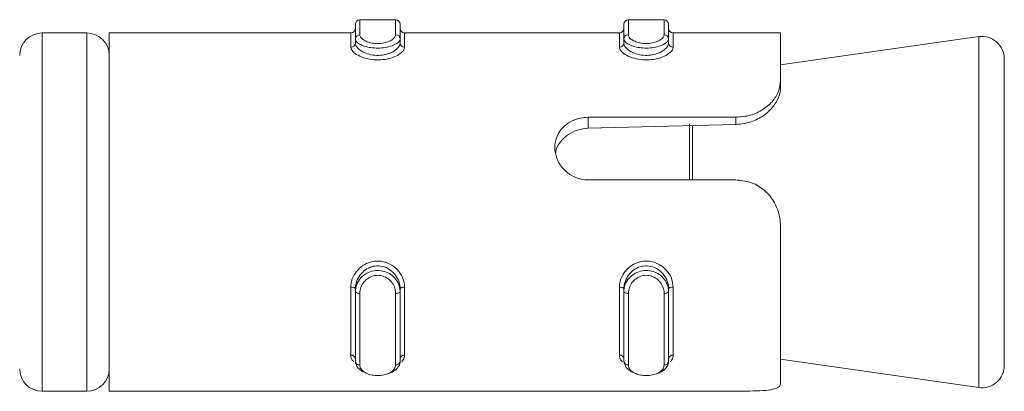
# Model space of a CAD drawing. Header units: millimetres. Extents: x -167 to 576, y -740 to -71.
# Tile 19 of 21: x 240 to 262, y -186 to -178. Entities that reach past the tile are written whole.
import ezdxf

# ---------------------------------------------------------------- set-up
doc = ezdxf.new("R2010")
doc.units = ezdxf.units.MM

msp = doc.modelspace()

# ---------------------------------------------------------------- linework, layer by layer
at = {"color": 7, "linetype": 'Continuous', "lineweight": 15}
for p, q in [((247.917, -178.454), (247.917, -178.125)), ((248.817, -178.025), (248.017, -178.025)), ((248.917, -178.125), (248.917, -178.454)), ((253.917, -178.454), (253.917, -178.125)), ((254.817, -178.025), (254.017, -178.025)), ((254.917, -178.125), (254.917, -178.454)), ((241.917, -178.321), (240.917, -178.321)), ((247.817, -178.321), (242.417, -178.321)), ((242.417, -178.321), (242.417, -186.321)), ((253.817, -178.321), (249.017, -178.321)), ((257.417, -178.321), (255.017, -178.321)), ((257.417, -178.321), (257.417, -179.391)), ((261.847, -178.403), (257.417, -179.036)), ((247.917, -178.546), (247.917, -178.454)), ((248.917, -178.546), (248.917, -178.454)), ((253.917, -178.546), (253.917, -178.454)), ((254.917, -178.546), (254.917, -178.454)), ((262.417, -178.898), (262.417, -185.745)), ((257.417, -179.391), (257.417, -179.536)), ((253.123, -180.204), (256.417, -180.204)), ((253.123, -180.204), (253.123, -180.449)), ((256.417, -180.362), (253.123, -180.449)), ((256.417, -180.204), (256.417, -180.362)), ((256.417, -181.603), (253.123, -181.603)), ((257.417, -182.655), (257.417, -186.145)), ((247.817, -185.514), (247.817, -183.995)), ((247.917, -184.037), (247.917, -184.095)), ((247.917, -185.653), (247.917, -184.095)), ((248.017, -184.136), (248.017, -185.733)), ((248.817, -185.733), (248.817, -184.136)), ((248.917, -184.037), (248.917, -184.095)), ((248.917, -184.095), (248.917, -185.653)), ((249.017, -183.995), (249.017, -185.514)), ((253.817, -185.514), (253.817, -183.995)), ((253.917, -184.037), (253.917, -184.095)), ((253.917, -185.653), (253.917, -184.095)), ((254.017, -184.136), (254.017, -185.733)), ((254.817, -185.733), (254.817, -184.136)), ((254.917, -184.037), (254.917, -184.095)), ((254.917, -184.095), (254.917, -185.653)), ((255.017, -183.995), (255.017, -185.514)), ((257.417, -185.607), (261.847, -186.24)), ((240.917, -186.321), (241.917, -186.321)), ((242.417, -186.321), (252.698, -186.321)), ((253.123, -186.319), (256.417, -186.319))]:
    msp.add_line(p, q, dxfattribs=at)
at = {"color": 8, "linetype": 'Continuous', "lineweight": 15}
for p, q in [((248.017, -178.025), (248.017, -178.362)), ((248.817, -178.362), (248.817, -178.025)), ((254.017, -178.025), (254.017, -178.362)), ((254.817, -178.362), (254.817, -178.025)), ((240.917, -178.321), (240.917, -186.321)), ((241.917, -186.321), (241.917, -178.321)), ((247.817, -178.638), (247.817, -178.321)), ((249.017, -178.321), (249.017, -178.638)), ((253.817, -178.638), (253.817, -178.321)), ((255.017, -178.321), (255.017, -178.638)), ((261.847, -186.24), (261.847, -178.403)), ((255.382, -181.603), (255.382, -180.351)), ((255.453, -180.385), (255.453, -181.603))]:
    msp.add_line(p, q, dxfattribs=at)
at = {"color": 7, "linetype": 'Continuous', "lineweight": 15, "flags": 128}
for points in [[(247.917, -184.037), (247.916, -184.028), (247.91, -184.021), (247.901, -184.013), (247.888, -184.007), (247.873, -184.002), (247.856, -183.998), (247.837, -183.996), (247.817, -183.995)], [(248.017, -184.136), (247.998, -184.135), (247.979, -184.133), (247.962, -184.129), (247.947, -184.124), (247.934, -184.118), (247.925, -184.111), (247.919, -184.103), (247.917, -184.095)], [(248.917, -184.095), (248.916, -184.103), (248.91, -184.111), (248.901, -184.118), (248.888, -184.124), (248.873, -184.129), (248.856, -184.133), (248.837, -184.135), (248.817, -184.136)], [(249.017, -183.995), (248.998, -183.996), (248.979, -183.998), (248.962, -184.002), (248.947, -184.007), (248.934, -184.013), (248.925, -184.021), (248.919, -184.028), (248.917, -184.037)], [(253.917, -184.037), (253.916, -184.028), (253.91, -184.021), (253.901, -184.013), (253.888, -184.007), (253.873, -184.002), (253.856, -183.998), (253.837, -183.996), (253.817, -183.995)], [(254.017, -184.136), (253.998, -184.135), (253.979, -184.133), (253.962, -184.129), (253.947, -184.124), (253.934, -184.118), (253.925, -184.111), (253.919, -184.103), (253.917, -184.095)], [(254.917, -184.095), (254.916, -184.103), (254.91, -184.111), (254.901, -184.118), (254.888, -184.124), (254.873, -184.129), (254.856, -184.133), (254.837, -184.135), (254.817, -184.136)], [(255.017, -183.995), (254.998, -183.996), (254.979, -183.998), (254.962, -184.002), (254.947, -184.007), (254.934, -184.013), (254.925, -184.021), (254.919, -184.028), (254.917, -184.037)], [(248.202, -185.931), (248.193, -185.93), (248.065, -185.874), (247.969, -185.793), (247.921, -185.689), (247.917, -185.653), (247.917, -185.653), (247.917, -185.653)], [(254.202, -185.931), (254.193, -185.93), (254.065, -185.874), (253.969, -185.793), (253.921, -185.689), (253.917, -185.653), (253.917, -185.653), (253.917, -185.653)]]:
    msp.add_lwpolyline(points, dxfattribs=at)
at = {"color": 7, "linetype": 'Continuous', "lineweight": 15}
for centre, radius, start, end in [((248.017, -178.125), 0.1, 90, 180), ((248.817, -178.125), 0.1, 0, 90), ((254.017, -178.125), 0.1, 90, 180), ((254.817, -178.125), 0.1, 0, 90), ((240.917, -178.821), 0.5, 90, 180), ((241.917, -178.821), 0.5, 0, 90), ((247.817, -178.221), 0.1, 270, 0), ((248.013, -178.458), 0.0961, 87.5956, 177.358), ((248.821, -178.458), 0.0961, 2.642, 92.4044), ((249.017, -178.221), 0.1, 180, 270), ((253.817, -178.221), 0.1, 270, 0), ((254.013, -178.458), 0.0961, 87.5922, 177.3614), ((254.821, -178.458), 0.0961, 2.642, 92.4044), ((255.017, -178.221), 0.1, 180, 270), ((261.917, -178.898), 0.5, 0, 98.1301), ((247.821, -178.542), 0.0963, 267.7376, 357.5378), ((249.014, -178.542), 0.0963, 182.4622, 272.2624), ((253.821, -178.542), 0.0963, 267.7376, 357.5378), ((255.014, -178.542), 0.0963, 182.4613, 272.2633), ((247.827, -185.606), 0.0916, 7.1234, 95.6779), ((248.009, -185.642), 0.0919, 186.7961, 275.4722), ((248.826, -185.642), 0.0919, 264.5278, 353.2039), ((249.008, -185.606), 0.0916, 84.3221, 172.8766), ((253.827, -185.606), 0.0916, 7.1234, 95.6779), ((254.009, -185.642), 0.0919, 186.7925, 275.4757), ((254.826, -185.642), 0.0919, 264.5278, 353.2039), ((255.008, -185.606), 0.0916, 84.3212, 172.8776), ((240.917, -185.821), 0.5, 180, 270), ((241.917, -185.821), 0.5, 270, 0), ((261.917, -185.745), 0.5, 261.8699, 0)]:
    msp.add_arc(centre, radius, start, end, dxfattribs=at)
for points, knots in [([(248.017, -178.362), (248.018, -178.369), (248.02, -178.395), (248.051, -178.442), (248.128, -178.496), (248.233, -178.536), (248.357, -178.558), (248.491, -178.557), (248.622, -178.531), (248.73, -178.484), (248.803, -178.424), (248.813, -178.383), (248.817, -178.362)], [0, 0, 0, 0, 0.037285, 0.149826, 0.256281, 0.356425, 0.453449, 0.55321, 0.659991, 0.772421, 0.885912, 1, 1, 1, 1]), ([(254.017, -178.362), (254.018, -178.369), (254.02, -178.395), (254.051, -178.442), (254.128, -178.496), (254.233, -178.536), (254.357, -178.558), (254.491, -178.557), (254.622, -178.531), (254.73, -178.484), (254.803, -178.424), (254.813, -178.383), (254.817, -178.362)], [0, 0, 0, 0, 0.037285, 0.149826, 0.256281, 0.356426, 0.453447, 0.55321, 0.659992, 0.772422, 0.885912, 1, 1, 1, 1]), ([(249.017, -178.638), (249.016, -178.651), (249.011, -178.691), (248.954, -178.763), (248.832, -178.84), (248.672, -178.897), (248.487, -178.926), (248.286, -178.921), (248.091, -178.877), (247.935, -178.803), (247.836, -178.718), (247.823, -178.664), (247.817, -178.638)], [0, 0, 0, 0, 0.049968, 0.160719, 0.265971, 0.365259, 0.462972, 0.565669, 0.67602, 0.789422, 0.900463, 1, 1, 1, 1]), ([(248.917, -178.454), (248.917, -178.454), (248.917, -178.475), (248.897, -178.52), (248.808, -178.583), (248.672, -178.632), (248.509, -178.659), (248.342, -178.66), (248.188, -178.638), (248.057, -178.596), (247.959, -178.539), (247.922, -178.489), (247.917, -178.461), (247.917, -178.454), (247.917, -178.454)], [0, 0, 0, 0, 0.00004, 0.112215, 0.224486, 0.337099, 0.445586, 0.547541, 0.646166, 0.74679, 0.852426, 0.963247, 0.99996, 1, 1, 1, 1]), ([(247.917, -178.546), (247.917, -178.546), (247.917, -178.571), (247.935, -178.623), (248.014, -178.705), (248.145, -178.777), (248.307, -178.82), (248.476, -178.825), (248.63, -178.797), (248.763, -178.741), (248.865, -178.666), (248.911, -178.597), (248.917, -178.558), (248.917, -178.546), (248.917, -178.546)], [0, 0, 0, 0, 0.000031, 0.101126, 0.213605, 0.327131, 0.435871, 0.53619, 0.632075, 0.730793, 0.836856, 0.94931, 0.999969, 1, 1, 1, 1]), ([(255.017, -178.638), (255.016, -178.651), (255.011, -178.691), (254.954, -178.763), (254.832, -178.84), (254.672, -178.897), (254.487, -178.926), (254.286, -178.921), (254.091, -178.877), (253.935, -178.803), (253.836, -178.718), (253.823, -178.664), (253.817, -178.638)], [0, 0, 0, 0, 0.049968, 0.160719, 0.265971, 0.365259, 0.462972, 0.565669, 0.67602, 0.789421, 0.900463, 1, 1, 1, 1]), ([(254.917, -178.454), (254.917, -178.454), (254.917, -178.475), (254.897, -178.52), (254.808, -178.583), (254.672, -178.632), (254.509, -178.659), (254.342, -178.66), (254.188, -178.638), (254.057, -178.596), (253.959, -178.539), (253.922, -178.489), (253.917, -178.461), (253.917, -178.454), (253.917, -178.454)], [0, 0, 0, 0, 0.00004, 0.112215, 0.224487, 0.337098, 0.445585, 0.547543, 0.646165, 0.74679, 0.852426, 0.963247, 0.99996, 1, 1, 1, 1]), ([(253.917, -178.546), (253.917, -178.546), (253.917, -178.571), (253.935, -178.623), (254.014, -178.705), (254.145, -178.777), (254.307, -178.82), (254.476, -178.825), (254.63, -178.797), (254.763, -178.741), (254.865, -178.666), (254.911, -178.597), (254.917, -178.558), (254.917, -178.546), (254.917, -178.546)], [0, 0, 0, 0, 0.000031, 0.101126, 0.213605, 0.32713, 0.435872, 0.536191, 0.632075, 0.730793, 0.836855, 0.94931, 0.999969, 1, 1, 1, 1]), ([(256.417, -180.204), (256.528, -180.195), (256.748, -180.176), (257.042, -180.035), (257.265, -179.834), (257.396, -179.605), (257.411, -179.46), (257.417, -179.391)], [0, 0, 0, 0, 0.204181, 0.408374, 0.612327, 0.818133, 1, 1, 1, 1]), ([(257.417, -179.536), (257.417, -179.552), (257.415, -179.644), (257.361, -179.829), (257.181, -180.069), (256.916, -180.252), (256.649, -180.345), (256.48, -180.357), (256.417, -180.362)], [0, 0, 0, 0, 0.043604, 0.263299, 0.483767, 0.685845, 0.883205, 1, 1, 1, 1]), ([(253.123, -181.603), (253.07, -181.6), (252.935, -181.591), (252.728, -181.506), (252.535, -181.343), (252.407, -181.128), (252.359, -180.89), (252.397, -180.658), (252.515, -180.456), (252.7, -180.303), (252.914, -180.217), (253.061, -180.208), (253.123, -180.204)], [0, 0, 0, 0, 0.067544, 0.172851, 0.279381, 0.387325, 0.494687, 0.600406, 0.705955, 0.813029, 0.921038, 1, 1, 1, 1]), ([(253.123, -180.449), (253.041, -180.458), (252.876, -180.476), (252.653, -180.587), (252.488, -180.755), (252.399, -180.9), (252.394, -180.984), (252.393, -180.99)], [0, 0, 0, 0, 0.242978, 0.486087, 0.731332, 0.980334, 1, 1, 1, 1]), ([(257.417, -182.655), (257.414, -182.586), (257.404, -182.384), (257.287, -182.074), (257.043, -181.801), (256.743, -181.633), (256.524, -181.613), (256.417, -181.603)], [0, 0, 0, 0, 0.128833, 0.376935, 0.595708, 0.802061, 1, 1, 1, 1]), ([(247.817, -183.995), (247.819, -183.966), (247.824, -183.873), (247.881, -183.721), (248.003, -183.569), (248.163, -183.462), (248.348, -183.409), (248.549, -183.418), (248.744, -183.498), (248.9, -183.64), (248.999, -183.814), (249.012, -183.937), (249.017, -183.995)], [0, 0, 0, 0, 0.049964, 0.160719, 0.26597, 0.36526, 0.462974, 0.565672, 0.676024, 0.789425, 0.900468, 1, 1, 1, 1]), ([(253.817, -183.995), (253.819, -183.966), (253.824, -183.873), (253.881, -183.721), (254.003, -183.569), (254.163, -183.462), (254.348, -183.409), (254.549, -183.418), (254.744, -183.498), (254.9, -183.64), (254.999, -183.814), (255.012, -183.937), (255.017, -183.995)], [0, 0, 0, 0, 0.049964, 0.1607189, 0.2659704, 0.3652589, 0.4629721, 0.5656723, 0.6760241, 0.7894241, 0.9004679, 1, 1, 1, 1]), ([(248.917, -184.037), (248.917, -184.037), (248.917, -183.988), (248.9, -183.876), (248.821, -183.723), (248.69, -183.596), (248.528, -183.524), (248.359, -183.515), (248.204, -183.563), (248.072, -183.659), (247.97, -183.795), (247.924, -183.928), (247.917, -184.012), (247.917, -184.037), (247.917, -184.037)], [0, 0, 0, 0, 0.000041, 0.101131, 0.213606, 0.327133, 0.435873, 0.536191, 0.632075, 0.730791, 0.836853, 0.949309, 0.999959, 1, 1, 1, 1]), ([(247.917, -184.095), (247.917, -184.095), (247.917, -184.044), (247.938, -183.934), (248.027, -183.79), (248.163, -183.681), (248.326, -183.623), (248.493, -183.622), (248.647, -183.67), (248.778, -183.761), (248.875, -183.889), (248.913, -184.007), (248.917, -184.078), (248.917, -184.095), (248.917, -184.095)], [0, 0, 0, 0, 0.000038, 0.112215, 0.224484, 0.337098, 0.445584, 0.547541, 0.646167, 0.746791, 0.852426, 0.96325, 0.999962, 1, 1, 1, 1]), ([(254.917, -184.037), (254.917, -184.037), (254.917, -183.988), (254.9, -183.876), (254.821, -183.723), (254.69, -183.596), (254.528, -183.524), (254.359, -183.515), (254.204, -183.563), (254.072, -183.659), (253.97, -183.795), (253.924, -183.928), (253.917, -184.012), (253.917, -184.037), (253.917, -184.037)], [0, 0, 0, 0, 0.000041, 0.101132, 0.213607, 0.327133, 0.435872, 0.53619, 0.632074, 0.730791, 0.836853, 0.949309, 0.999959, 1, 1, 1, 1]), ([(253.917, -184.095), (253.917, -184.095), (253.917, -184.044), (253.938, -183.934), (254.027, -183.79), (254.163, -183.681), (254.326, -183.623), (254.493, -183.622), (254.647, -183.67), (254.778, -183.761), (254.875, -183.889), (254.913, -184.007), (254.917, -184.078), (254.917, -184.095), (254.917, -184.095)], [0, 0, 0, 0, 0.000038, 0.112214, 0.224483, 0.337099, 0.445585, 0.547542, 0.646168, 0.74679, 0.852426, 0.96325, 0.999962, 1, 1, 1, 1]), ([(248.817, -184.136), (248.817, -184.121), (248.815, -184.062), (248.784, -183.961), (248.707, -183.851), (248.602, -183.772), (248.478, -183.73), (248.344, -183.732), (248.213, -183.782), (248.105, -183.876), (248.032, -183.999), (248.022, -184.09), (248.017, -184.136)], [0, 0, 0, 0, 0.03728, 0.149827, 0.256282, 0.356424, 0.453447, 0.553208, 0.659994, 0.772419, 0.885912, 1, 1, 1, 1]), ([(254.817, -184.136), (254.817, -184.121), (254.815, -184.062), (254.784, -183.961), (254.707, -183.851), (254.602, -183.772), (254.478, -183.73), (254.344, -183.732), (254.213, -183.782), (254.105, -183.876), (254.032, -183.999), (254.022, -184.09), (254.017, -184.136)], [0, 0, 0, 0, 0.03728, 0.1498264, 0.256282, 0.3564234, 0.4534467, 0.5532076, 0.6599962, 0.7724185, 0.8859127, 1, 1, 1, 1]), ([(248.917, -185.653), (248.917, -185.653), (248.917, -185.691), (248.897, -185.765), (248.807, -185.857), (248.714, -185.913), (248.651, -185.925), (248.644, -185.927)], [0, 0, 0, 0, 0.000104, 0.319727, 0.639607, 0.960458, 1, 1, 1, 1]), ([(254.917, -185.653), (254.917, -185.653), (254.917, -185.691), (254.897, -185.765), (254.807, -185.857), (254.714, -185.913), (254.651, -185.925), (254.644, -185.927)], [0, 0, 0, 0, 0.000104, 0.319728, 0.639611, 0.960458, 1, 1, 1, 1]), ([(248.017, -185.733), (248.018, -185.743), (248.02, -185.781), (248.051, -185.843), (248.128, -185.906), (248.233, -185.949), (248.357, -185.971), (248.491, -185.97), (248.622, -185.944), (248.73, -185.892), (248.803, -185.82), (248.813, -185.762), (248.817, -185.733)], [0, 0, 0, 0, 0.0372883, 0.1498218, 0.256286, 0.3564237, 0.453446, 0.5532064, 0.6599932, 0.7724158, 0.8859196, 1, 1, 1, 1]), ([(254.017, -185.733), (254.018, -185.743), (254.02, -185.781), (254.051, -185.843), (254.128, -185.906), (254.233, -185.949), (254.357, -185.971), (254.491, -185.97), (254.622, -185.944), (254.73, -185.892), (254.803, -185.82), (254.813, -185.762), (254.817, -185.733)], [0, 0, 0, 0, 0.037288, 0.149822, 0.256287, 0.356424, 0.453444, 0.553207, 0.659994, 0.772417, 0.885919, 1, 1, 1, 1]), ([(252.698, -186.321), (252.701, -186.321), (252.765, -186.322), (252.917, -186.319), (253.062, -186.319), (253.123, -186.319)], [0, 0, 0, 0, 0.029147, 0.589986, 1, 1, 1, 1]), ([(256.417, -186.319), (256.497, -186.319), (256.686, -186.318), (256.966, -186.313), (257.212, -186.292), (257.372, -186.244), (257.416, -186.186), (257.417, -186.149), (257.417, -186.145)], [0, 0, 0, 0, 0.147077, 0.351355, 0.555295, 0.76003, 0.971372, 1, 1, 1, 1])]:
    msp.add_open_spline(points, degree=3, knots=knots, dxfattribs=at)
at = {"color": 8, "linetype": 'Continuous', "lineweight": 15}
for points, knots in [([(247.886, -185.665), (247.872, -185.652), (247.825, -185.609), (247.821, -185.553), (247.817, -185.514)], [0, 0, 0, 0, 0.313381, 1, 1, 1, 1]), ([(249.017, -185.514), (249.016, -185.533), (249.013, -185.587), (248.978, -185.633), (248.955, -185.663)], [0, 0, 0, 0, 0.35365, 1, 1, 1, 1]), ([(253.886, -185.665), (253.872, -185.652), (253.825, -185.609), (253.821, -185.553), (253.817, -185.514)], [0, 0, 0, 0, 0.313386, 1, 1, 1, 1]), ([(255.017, -185.514), (255.016, -185.533), (255.013, -185.587), (254.978, -185.633), (254.955, -185.663)], [0, 0, 0, 0, 0.353649, 1, 1, 1, 1])]:
    msp.add_open_spline(points, degree=3, knots=knots, dxfattribs=at)

doc.saveas('drawing.dxf')
